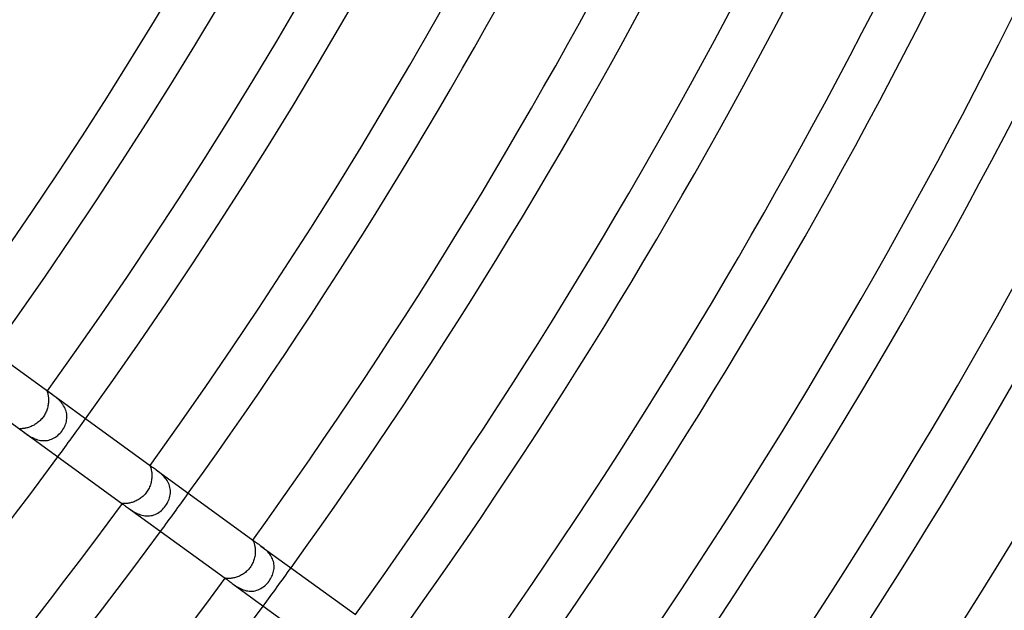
# Model space of a CAD drawing. Header units: millimetres. Extents: x -660 to 660, y -630 to 630.
# Tile 63 of 125: x 327 to 410, y -255 to -205. Entities that reach past the tile are written whole.
import ezdxf

# ---------------------------------------------------------------- set-up
doc = ezdxf.new("R2010")
doc.units = ezdxf.units.MM
doc.layers.add('HIDDEN', color=7, linetype='Continuous')
doc.layers.add('THICK', color=7, linetype='Continuous')

msp = doc.modelspace()

# ---------------------------------------------------------------- linework, layer by layer
at = {"layer": 'HIDDEN'}
for p, q in [((329.419, -236.888), (329.417, -236.895)), ((329.417, -236.895), (329.417, -236.906)), ((329.417, -236.906), (329.419, -236.922)), ((329.426, -236.884), (329.419, -236.888)), ((329.419, -236.922), (329.424, -236.942)), ((329.424, -236.942), (329.43, -236.967)), ((329.438, -236.887), (329.426, -236.884)), ((329.43, -236.967), (329.437, -236.997)), ((329.437, -236.997), (329.446, -237.032)), ((329.454, -236.895), (329.438, -236.887)), ((329.446, -237.032), (329.455, -237.071)), ((329.476, -236.908), (329.454, -236.895)), ((329.455, -237.071), (329.465, -237.116)), ((329.465, -237.116), (329.476, -237.165)), ((329.504, -236.927), (329.476, -236.908)), ((329.476, -237.165), (329.485, -237.219)), ((329.485, -237.219), (329.495, -237.277)), ((329.495, -237.277), (329.503, -237.341)), ((329.503, -237.341), (329.511, -237.408)), ((329.538, -236.952), (329.504, -236.927)), ((329.511, -237.408), (329.516, -237.479)), ((329.516, -237.479), (329.52, -237.554)), ((329.52, -237.554), (329.522, -237.631)), ((329.578, -236.98), (329.538, -236.952)), ((329.624, -237.014), (329.578, -236.98)), ((329.676, -237.051), (329.624, -237.014)), ((329.733, -237.093), (329.676, -237.051)), ((329.796, -237.139), (329.733, -237.093)), ((329.863, -237.188), (329.796, -237.139)), ((329.935, -237.242), (329.863, -237.188)), ((330.011, -237.3), (329.935, -237.242)), ((330.089, -237.362), (330.011, -237.3)), ((330.17, -237.428), (330.089, -237.362)), ((330.253, -237.498), (330.17, -237.428)), ((330.337, -237.574), (330.253, -237.498)), ((330.421, -237.654), (330.337, -237.574)), ((329.405, -238.406), (329.375, -238.494)), ((329.431, -238.317), (329.405, -238.406)), ((329.454, -238.228), (329.431, -238.317)), ((329.473, -238.14), (329.454, -238.228)), ((329.489, -238.052), (329.473, -238.14)), ((329.501, -237.964), (329.489, -238.052)), ((329.511, -237.878), (329.501, -237.964)), ((329.517, -237.793), (329.511, -237.878)), ((329.521, -237.711), (329.517, -237.793)), ((329.522, -237.631), (329.521, -237.711)), ((330.504, -237.739), (330.421, -237.654)), ((330.585, -237.829), (330.504, -237.739)), ((330.663, -237.924), (330.585, -237.829)), ((330.737, -238.024), (330.663, -237.924)), ((330.806, -238.129), (330.737, -238.024)), ((330.868, -238.237), (330.806, -238.129)), ((330.923, -238.35), (330.868, -238.237)), ((330.971, -238.466), (330.923, -238.35)), ((328.948, -239.23), (328.884, -239.301)), ((329.008, -239.156), (328.948, -239.23)), ((329.066, -239.08), (329.008, -239.156)), ((329.12, -239.002), (329.066, -239.08)), ((329.172, -238.921), (329.12, -239.002)), ((329.219, -238.839), (329.172, -238.921)), ((329.264, -238.755), (329.219, -238.839)), ((329.304, -238.669), (329.264, -238.755)), ((329.341, -238.582), (329.304, -238.669)), ((329.375, -238.494), (329.341, -238.582)), ((331.011, -238.585), (330.971, -238.466)), ((331.042, -238.706), (331.011, -238.585)), ((331.063, -238.829), (331.042, -238.706)), ((331.06, -239.324), (331.074, -239.201)), ((331.076, -238.952), (331.063, -238.829)), ((331.074, -239.201), (331.079, -239.076)), ((331.079, -239.076), (331.076, -238.952)), ((327.09, -240.094), (327.089, -240.102)), ((327.089, -240.102), (327.095, -240.113)), ((327.096, -240.09), (327.09, -240.094)), ((327.095, -240.113), (327.109, -240.127)), ((327.107, -240.086), (327.096, -240.09)), ((327.123, -240.083), (327.107, -240.086)), ((327.109, -240.127), (327.131, -240.145)), ((327.143, -240.081), (327.123, -240.083)), ((327.169, -240.079), (327.143, -240.081)), ((327.199, -240.077), (327.169, -240.079)), ((327.235, -240.075), (327.199, -240.077)), ((327.276, -240.072), (327.235, -240.075)), ((327.321, -240.067), (327.276, -240.072)), ((327.371, -240.062), (327.321, -240.067)), ((327.425, -240.055), (327.371, -240.062)), ((327.484, -240.045), (327.425, -240.055)), ((327.547, -240.034), (327.484, -240.045)), ((327.613, -240.02), (327.547, -240.034)), ((327.683, -240.003), (327.613, -240.02)), ((327.754, -239.984), (327.683, -240.003)), ((327.828, -239.962), (327.754, -239.984)), ((327.904, -239.936), (327.828, -239.962)), ((327.982, -239.907), (327.904, -239.936)), ((328.061, -239.875), (327.982, -239.907)), ((328.14, -239.839), (328.061, -239.875)), ((328.219, -239.8), (328.14, -239.839)), ((328.298, -239.758), (328.219, -239.8)), ((328.376, -239.712), (328.298, -239.758)), ((328.454, -239.663), (328.376, -239.712)), ((328.53, -239.61), (328.454, -239.663)), ((328.605, -239.555), (328.53, -239.61)), ((328.678, -239.496), (328.605, -239.555)), ((328.749, -239.434), (328.678, -239.496)), ((328.818, -239.368), (328.749, -239.434)), ((328.884, -239.301), (328.818, -239.368)), ((330.744, -240.142), (330.81, -240.033)), ((330.81, -240.033), (330.87, -239.921)), ((330.87, -239.921), (330.923, -239.806)), ((330.923, -239.806), (330.968, -239.688)), ((330.968, -239.688), (331.007, -239.569)), ((331.007, -239.569), (331.037, -239.447)), ((331.037, -239.447), (331.06, -239.324)), ((327.131, -240.145), (327.16, -240.167)), ((327.16, -240.167), (327.196, -240.194)), ((327.196, -240.194), (327.238, -240.225)), ((327.238, -240.225), (327.287, -240.261)), ((327.287, -240.261), (327.342, -240.301)), ((327.342, -240.301), (327.404, -240.345)), ((327.404, -240.345), (327.47, -240.393)), ((327.47, -240.393), (327.543, -240.444)), ((327.543, -240.444), (327.62, -240.498)), ((327.62, -240.498), (327.701, -240.554)), ((327.701, -240.554), (327.786, -240.61)), ((327.786, -240.61), (327.875, -240.666)), ((327.875, -240.666), (327.969, -240.722)), ((327.969, -240.722), (328.066, -240.777)), ((328.066, -240.777), (328.166, -240.829)), ((328.166, -240.829), (328.27, -240.879)), ((328.27, -240.879), (328.378, -240.925)), ((328.378, -240.925), (328.49, -240.967)), ((329.677, -240.999), (329.79, -240.957)), ((329.79, -240.957), (329.9, -240.908)), ((329.9, -240.908), (330.008, -240.851)), ((330.008, -240.851), (330.114, -240.786)), ((330.114, -240.786), (330.216, -240.714)), ((330.216, -240.714), (330.316, -240.634)), ((330.316, -240.634), (330.412, -240.547)), ((330.412, -240.547), (330.504, -240.452)), ((330.504, -240.452), (330.591, -240.352)), ((330.591, -240.352), (330.672, -240.247)), ((330.672, -240.247), (330.744, -240.142)), ((328.49, -240.967), (328.605, -241.004)), ((328.605, -241.004), (328.723, -241.035)), ((328.723, -241.035), (328.842, -241.058)), ((328.842, -241.058), (328.962, -241.075)), ((328.962, -241.075), (329.083, -241.083)), ((329.083, -241.083), (329.204, -241.083)), ((329.204, -241.083), (329.325, -241.074)), ((329.325, -241.074), (329.445, -241.057)), ((329.445, -241.057), (329.562, -241.032)), ((329.562, -241.032), (329.677, -240.999)), ((338.123, -243.198), (338.122, -243.203)), ((338.122, -243.203), (338.124, -243.213)), ((338.126, -243.196), (338.123, -243.198)), ((338.124, -243.213), (338.128, -243.227)), ((338.13, -243.197), (338.126, -243.196)), ((338.128, -243.227), (338.135, -243.246)), ((338.136, -243.199), (338.13, -243.197)), ((338.135, -243.246), (338.143, -243.269)), ((338.143, -243.204), (338.136, -243.199)), ((338.153, -243.21), (338.143, -243.204)), ((338.143, -243.269), (338.153, -243.297)), ((338.164, -243.218), (338.153, -243.21)), ((338.153, -243.297), (338.164, -243.331)), ((338.164, -243.331), (338.177, -243.369)), ((338.177, -243.369), (338.19, -243.413)), ((338.19, -243.413), (338.204, -243.462)), ((338.204, -243.462), (338.217, -243.515)), ((338.217, -243.515), (338.23, -243.574)), ((338.23, -243.574), (338.242, -243.636)), ((338.242, -243.636), (338.252, -243.703)), ((338.252, -243.703), (338.262, -243.775)), ((338.268, -244.267), (338.258, -244.356)), ((338.262, -243.775), (338.269, -243.85)), ((338.274, -244.179), (338.268, -244.267)), ((338.269, -243.85), (338.274, -243.929)), ((338.274, -243.929), (338.277, -244.01)), ((338.277, -244.094), (338.274, -244.179)), ((338.277, -244.01), (338.277, -244.094)), ((338.729, -243.629), (338.647, -243.569)), ((338.812, -243.692), (338.729, -243.629)), ((338.898, -243.759), (338.812, -243.692)), ((338.985, -243.83), (338.898, -243.759)), ((339.073, -243.905), (338.985, -243.83)), ((339.16, -243.985), (339.073, -243.905)), ((339.247, -244.07), (339.16, -243.985)), ((339.332, -244.161), (339.247, -244.07)), ((339.414, -244.257), (339.332, -244.161)), ((339.492, -244.357), (339.414, -244.257)), ((338.044, -245.097), (337.997, -245.188)), ((338.086, -245.004), (338.044, -245.097)), ((338.123, -244.91), (338.086, -245.004)), ((338.156, -244.817), (338.123, -244.91)), ((338.184, -244.723), (338.156, -244.817)), ((338.209, -244.63), (338.184, -244.723)), ((338.229, -244.538), (338.209, -244.63)), ((338.245, -244.446), (338.229, -244.538)), ((338.258, -244.356), (338.245, -244.446)), ((339.563, -244.462), (339.492, -244.357)), ((339.629, -244.571), (339.563, -244.462)), ((339.688, -244.686), (339.629, -244.571)), ((339.738, -244.803), (339.688, -244.686)), ((339.78, -244.923), (339.738, -244.803)), ((339.812, -245.045), (339.78, -244.923)), ((339.835, -245.169), (339.812, -245.045)), ((337.351, -245.938), (337.272, -245.994)), ((337.428, -245.878), (337.351, -245.938)), ((337.502, -245.815), (337.428, -245.878)), ((337.574, -245.748), (337.502, -245.815)), ((337.644, -245.678), (337.574, -245.748)), ((337.71, -245.605), (337.644, -245.678)), ((337.773, -245.529), (337.71, -245.605)), ((337.833, -245.45), (337.773, -245.529)), ((337.892, -245.366), (337.833, -245.45)), ((337.947, -245.278), (337.892, -245.366)), ((337.997, -245.188), (337.947, -245.278)), ((339.742, -246.044), (339.781, -245.922)), ((339.781, -245.922), (339.812, -245.798)), ((339.812, -245.798), (339.834, -245.673)), ((339.834, -245.673), (339.848, -245.547)), ((339.849, -245.295), (339.835, -245.169)), ((339.848, -245.547), (339.853, -245.421)), ((339.853, -245.421), (339.849, -245.295)), ((335.785, -246.419), (335.78, -246.422)), ((335.78, -246.422), (335.78, -246.425)), ((335.78, -246.425), (335.782, -246.428)), ((335.782, -246.428), (335.786, -246.433)), ((335.795, -246.418), (335.785, -246.419)), ((335.786, -246.433), (335.793, -246.439)), ((335.793, -246.439), (335.802, -246.446)), ((335.81, -246.418), (335.795, -246.418)), ((335.802, -246.446), (335.813, -246.455)), ((335.83, -246.418), (335.81, -246.418)), ((335.855, -246.419), (335.83, -246.418)), ((335.886, -246.42), (335.855, -246.419)), ((335.921, -246.42), (335.886, -246.42)), ((335.963, -246.42), (335.921, -246.42)), ((336.009, -246.419), (335.963, -246.42)), ((336.06, -246.417), (336.009, -246.419)), ((336.116, -246.413), (336.06, -246.417)), ((336.177, -246.407), (336.116, -246.413)), ((336.242, -246.398), (336.177, -246.407)), ((336.311, -246.387), (336.242, -246.398)), ((336.383, -246.373), (336.311, -246.387)), ((336.458, -246.356), (336.383, -246.373)), ((336.536, -246.336), (336.458, -246.356)), ((336.615, -246.312), (336.536, -246.336)), ((336.696, -246.285), (336.615, -246.312)), ((336.779, -246.255), (336.696, -246.285)), ((336.862, -246.22), (336.779, -246.255)), ((336.945, -246.182), (336.862, -246.22)), ((337.028, -246.141), (336.945, -246.182)), ((337.111, -246.096), (337.028, -246.141)), ((337.192, -246.047), (337.111, -246.096)), ((337.272, -245.994), (337.192, -246.047)), ((339.275, -246.816), (339.359, -246.718)), ((339.359, -246.718), (339.438, -246.616)), ((339.438, -246.616), (339.512, -246.508)), ((339.512, -246.508), (339.58, -246.396)), ((339.58, -246.396), (339.641, -246.281)), ((339.641, -246.281), (339.695, -246.164)), ((339.695, -246.164), (339.742, -246.044)), ((336.296, -246.806), (336.379, -246.866)), ((336.379, -246.866), (336.467, -246.927)), ((336.467, -246.927), (336.558, -246.988)), ((336.558, -246.988), (336.653, -247.05)), ((336.653, -247.05), (336.753, -247.11)), ((336.753, -247.11), (336.857, -247.169)), ((336.857, -247.169), (336.966, -247.225)), ((336.966, -247.225), (337.079, -247.278)), ((337.079, -247.278), (337.196, -247.326)), ((337.196, -247.326), (337.316, -247.369)), ((337.316, -247.369), (337.439, -247.404)), ((337.439, -247.404), (337.563, -247.432)), ((337.563, -247.432), (337.689, -247.452)), ((337.689, -247.452), (337.817, -247.463)), ((337.817, -247.463), (337.945, -247.464)), ((337.945, -247.464), (338.07, -247.456)), ((338.07, -247.456), (338.195, -247.439)), ((338.195, -247.439), (338.318, -247.413)), ((338.318, -247.413), (338.439, -247.377)), ((338.439, -247.377), (338.557, -247.333)), ((338.557, -247.333), (338.671, -247.281)), ((338.671, -247.281), (338.782, -247.221)), ((338.782, -247.221), (338.889, -247.153)), ((338.889, -247.153), (338.992, -247.078)), ((338.992, -247.078), (339.091, -246.997)), ((339.091, -246.997), (339.186, -246.909)), ((339.186, -246.909), (339.275, -246.816)), ((346.825, -249.511), (346.824, -249.511)), ((346.824, -249.511), (346.824, -249.511)), ((346.824, -249.511), (346.824, -249.515)), ((346.824, -249.515), (346.828, -249.523)), ((346.825, -249.512), (346.825, -249.511)), ((346.826, -249.512), (346.825, -249.512)), ((346.828, -249.513), (346.826, -249.512)), ((346.829, -249.514), (346.828, -249.513)), ((346.828, -249.523), (346.834, -249.536)), ((346.834, -249.536), (346.843, -249.553)), ((346.843, -249.553), (346.854, -249.576)), ((346.854, -249.576), (346.868, -249.603)), ((346.868, -249.603), (346.882, -249.636)), ((346.882, -249.636), (346.898, -249.674)), ((346.898, -249.674), (346.914, -249.718)), ((346.914, -249.718), (346.931, -249.767)), ((346.931, -249.767), (346.948, -249.822)), ((346.948, -249.822), (346.965, -249.883)), ((346.965, -249.883), (346.981, -249.948)), ((346.981, -249.948), (346.995, -250.018)), ((346.995, -250.018), (347.008, -250.092)), ((347.008, -250.092), (347.019, -250.17)), ((347.598, -250.073), (347.516, -250.013)), ((347.681, -250.137), (347.598, -250.073)), ((346.995, -250.896), (346.975, -250.992)), ((347.011, -250.799), (346.995, -250.896)), ((347.022, -250.704), (347.011, -250.799)), ((347.019, -250.17), (347.027, -250.252)), ((347.03, -250.61), (347.022, -250.704)), ((347.027, -250.252), (347.033, -250.338)), ((347.034, -250.518), (347.03, -250.61)), ((347.033, -250.338), (347.035, -250.427)), ((347.035, -250.427), (347.034, -250.518)), ((347.766, -250.205), (347.681, -250.137)), ((347.851, -250.277), (347.766, -250.205)), ((347.936, -250.354), (347.851, -250.277)), ((348.02, -250.434), (347.936, -250.354)), ((348.1, -250.519), (348.02, -250.434)), ((348.178, -250.608), (348.1, -250.519)), ((348.253, -250.701), (348.178, -250.608)), ((348.322, -250.799), (348.253, -250.701)), ((348.385, -250.9), (348.322, -250.799)), ((348.442, -251.004), (348.385, -250.9)), ((346.662, -251.736), (346.603, -251.822)), ((346.716, -251.648), (346.662, -251.736)), ((346.767, -251.559), (346.716, -251.648)), ((346.812, -251.467), (346.767, -251.559)), ((346.854, -251.374), (346.812, -251.467)), ((346.89, -251.28), (346.854, -251.374)), ((346.923, -251.185), (346.89, -251.28)), ((346.951, -251.089), (346.923, -251.185)), ((346.975, -250.992), (346.951, -251.089)), ((348.491, -251.111), (348.442, -251.004)), ((348.534, -251.221), (348.491, -251.111)), ((348.568, -251.333), (348.534, -251.221)), ((348.595, -251.447), (348.568, -251.333)), ((348.613, -251.561), (348.595, -251.447)), ((348.623, -251.676), (348.613, -251.561)), ((348.62, -251.907), (348.625, -251.791)), ((348.625, -251.791), (348.623, -251.676)), ((345.518, -252.627), (345.432, -252.657)), ((345.606, -252.593), (345.518, -252.627)), ((345.692, -252.556), (345.606, -252.593)), ((345.779, -252.515), (345.692, -252.556)), ((345.864, -252.469), (345.779, -252.515)), ((345.949, -252.42), (345.864, -252.469)), ((346.032, -252.368), (345.949, -252.42)), ((346.113, -252.311), (346.032, -252.368)), ((346.192, -252.251), (346.113, -252.311)), ((346.268, -252.187), (346.192, -252.251)), ((346.342, -252.12), (346.268, -252.187)), ((346.412, -252.05), (346.342, -252.12)), ((346.479, -251.976), (346.412, -252.05)), ((346.543, -251.9), (346.479, -251.976)), ((346.603, -251.822), (346.543, -251.9)), ((348.388, -252.683), (348.44, -252.578)), ((348.44, -252.578), (348.486, -252.47)), ((348.486, -252.47), (348.526, -252.36)), ((348.526, -252.36), (348.56, -252.248)), ((348.56, -252.248), (348.587, -252.135)), ((348.587, -252.135), (348.607, -252.021)), ((348.607, -252.021), (348.62, -251.907)), ((344.478, -252.745), (344.474, -252.746)), ((344.474, -252.746), (344.474, -252.746)), ((344.474, -252.746), (344.474, -252.747)), ((344.474, -252.747), (344.474, -252.747)), ((344.474, -252.747), (344.475, -252.748)), ((344.475, -252.748), (344.477, -252.749)), ((344.477, -252.749), (344.478, -252.75)), ((344.487, -252.746), (344.478, -252.745)), ((344.501, -252.748), (344.487, -252.746)), ((344.521, -252.752), (344.501, -252.748)), ((344.547, -252.755), (344.521, -252.752)), ((344.578, -252.759), (344.547, -252.755)), ((344.615, -252.763), (344.578, -252.759)), ((344.658, -252.766), (344.615, -252.763)), ((344.707, -252.768), (344.658, -252.766)), ((344.762, -252.769), (344.707, -252.768)), ((344.821, -252.768), (344.762, -252.769)), ((344.885, -252.765), (344.821, -252.768)), ((344.953, -252.759), (344.885, -252.765)), ((345.026, -252.75), (344.953, -252.759)), ((345.102, -252.738), (345.026, -252.75)), ((345.182, -252.723), (345.102, -252.738)), ((345.165, -253.249), (345.255, -253.313)), ((345.264, -252.705), (345.182, -252.723)), ((345.255, -253.313), (345.349, -253.378)), ((345.347, -252.683), (345.264, -252.705)), ((345.432, -252.657), (345.347, -252.683)), ((345.349, -253.378), (345.448, -253.442)), ((345.448, -253.442), (345.552, -253.505)), ((347.626, -253.542), (347.734, -253.466)), ((347.734, -253.466), (347.837, -253.382)), ((347.837, -253.382), (347.936, -253.291)), ((347.936, -253.291), (348.03, -253.195)), ((348.03, -253.195), (348.118, -253.092)), ((348.118, -253.092), (348.202, -252.984)), ((348.202, -252.984), (348.269, -252.887)), ((348.269, -252.887), (348.331, -252.787)), ((348.331, -252.787), (348.388, -252.683)), ((345.552, -253.505), (345.66, -253.566)), ((345.66, -253.566), (345.774, -253.624)), ((345.774, -253.624), (345.891, -253.677)), ((345.891, -253.677), (346.011, -253.725)), ((346.011, -253.725), (346.135, -253.765)), ((346.135, -253.765), (346.262, -253.798)), ((346.262, -253.798), (346.391, -253.823)), ((346.391, -253.823), (346.521, -253.838)), ((346.521, -253.838), (346.65, -253.844)), ((346.65, -253.844), (346.779, -253.84)), ((346.779, -253.84), (346.908, -253.826)), ((346.908, -253.826), (347.035, -253.801)), ((347.035, -253.801), (347.16, -253.768)), ((347.16, -253.768), (347.281, -253.724)), ((347.281, -253.724), (347.399, -253.672)), ((347.399, -253.672), (347.515, -253.611)), ((347.515, -253.611), (347.626, -253.542))]:
    msp.add_line(p, q, dxfattribs=at)
for radius, start, end in [(409.75, 323.72031, 324.27963), (420.5, 323.72747, 324.27253), (431.25, 323.73429, 324.26571)]:
    msp.add_arc((0, 0), radius, start, end, dxfattribs=at)
at = {"layer": 'THICK'}
for p, q in [((323.164, -232.321), (338.164, -243.219)), ((320.813, -235.557), (335.813, -246.455)), ((338.195, -243.241), (338.164, -243.218)), ((338.234, -243.271), (338.195, -243.241)), ((338.283, -243.307), (338.234, -243.271)), ((338.34, -243.349), (338.283, -243.307)), ((338.406, -243.396), (338.34, -243.349)), ((338.48, -243.45), (338.406, -243.396)), ((338.561, -243.507), (338.48, -243.45)), ((338.647, -243.569), (338.561, -243.507)), ((338.647, -243.569), (346.829, -249.514)), ((335.813, -246.455), (335.844, -246.477)), ((335.844, -246.477), (335.885, -246.505)), ((335.885, -246.505), (335.934, -246.54)), ((335.934, -246.54), (335.992, -246.582)), ((335.992, -246.582), (336.057, -246.63)), ((336.057, -246.63), (336.131, -246.684)), ((336.131, -246.684), (336.211, -246.743)), ((336.211, -246.743), (336.296, -246.806)), ((336.296, -246.805), (344.478, -252.75)), ((346.839, -249.522), (346.829, -249.514)), ((346.855, -249.535), (346.839, -249.522)), ((346.876, -249.552), (346.855, -249.535)), ((346.903, -249.575), (346.876, -249.552)), ((346.937, -249.602), (346.903, -249.575)), ((346.978, -249.633), (346.937, -249.602)), ((347.026, -249.668), (346.978, -249.633)), ((347.08, -249.707), (347.026, -249.668)), ((347.14, -249.749), (347.08, -249.707)), ((347.206, -249.795), (347.14, -249.749)), ((347.277, -249.844), (347.206, -249.795)), ((347.352, -249.897), (347.277, -249.844)), ((347.432, -249.953), (347.352, -249.897)), ((347.516, -250.013), (347.432, -249.953)), ((347.515, -250.012), (355.522, -255.83)), ((344.478, -252.75), (344.492, -252.759)), ((344.492, -252.759), (344.516, -252.774)), ((344.516, -252.774), (344.549, -252.796)), ((344.549, -252.796), (344.59, -252.823)), ((344.59, -252.823), (344.64, -252.857)), ((344.64, -252.857), (344.697, -252.898)), ((344.697, -252.898), (344.762, -252.946)), ((344.762, -252.946), (344.833, -252.999)), ((344.833, -252.999), (344.909, -253.057)), ((344.909, -253.057), (344.99, -253.119)), ((344.99, -253.119), (345.075, -253.183)), ((345.075, -253.183), (345.165, -253.249)), ((345.164, -253.249), (353.171, -259.066))]:
    msp.add_line(p, q, dxfattribs=at)
for radius, start, end in [(358, 324.31968, 359.68029), (362, 324.31613, 359.68384), (396, 324.28903, 359.711), (400, 324.28645, 359.71352), (405.75, 324.28244, 359.71759), (409.75, 324.27963, 359.72034), (416.5, 324.27413, 359.7259), (420.5, 324.27253, 359.7275), (427.25, 324.26806, 359.73197), (431.25, 324.26571, 359.73426), (438, 324.26159, 359.73839), (442, 324.25924, 359.74074), (448.75, 324.25482, 359.74515), (452.75, 324.25311, 359.74692), (459.5, 324.24778, 359.7522), (463.5, 324.2472, 359.75277), (470.25, 324.24044, 359.75953), (474.25, 324.24165, 359.75838), (481, 324.23282, 359.76715), (485, 324.23626, 359.76371), (491.75, 324.22492, 359.77506), (495.75, 324.23116, 359.76887), (502.5, 324.21672, 359.78325), (409.75, 288.27966, 323.72031), (416.5, 288.27411, 323.72587), (420.5, 288.2725, 323.72747), (427.25, 288.26803, 323.73194), (431.25, 288.26574, 323.73429)]:
    msp.add_arc((0, 0), radius, start, end, dxfattribs=at)

doc.saveas('drawing.dxf')
